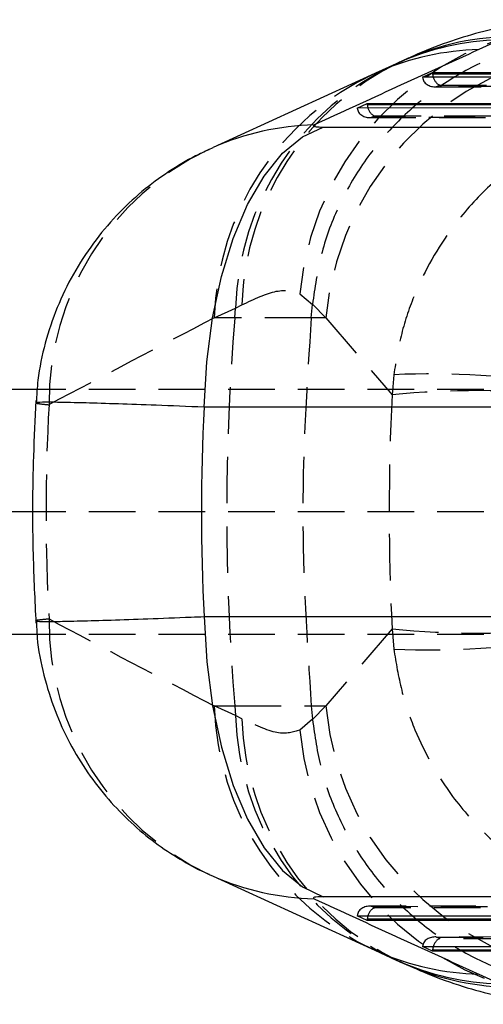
# Model space of a CAD drawing. Extents: x 31 to 371, y 23 to 290.
# Tile 2 of 26: x 127 to 140, y 23 to 50. Entities that reach past the tile are written whole.
import ezdxf

# ---------------------------------------------------------------- set-up
doc = ezdxf.new("R2010")
doc.units = 0
doc.linetypes.add('HIDDEN', pattern=[1.905, 1.27, -0.635])
doc.layers.get('0').update_dxf_attribs({"linetype": 'CONTINUOUS'})

msp = doc.modelspace()

# ---------------------------------------------------------------- linework, layer by layer
at = {"color": 7, "linetype": 'CONTINUOUS'}
for p, q in [((139.964503, 49.348964), (139.38029, 49.083473)), ((136.658778, 48.485856), (132.117248, 46.406054)), ((137.122569, 48.697936), (136.538355, 48.432445)), ((136.538355, 48.432445), (136.659951, 48.486364)), ((137.846108, 48.327981), (138.114685, 48.454571)), ((149.738058, 48.332936), (137.846108, 48.327981)), ((138.114685, 48.454571), (150.146296, 48.459585)), ((136.060702, 47.486449), (136.329278, 47.613039)), ((147.024235, 47.491018), (136.060702, 47.486449)), ((136.329278, 47.613039), (147.432472, 47.617666)), ((135.128087, 46.965445), (145.054205, 46.965445)), ((131.997955, 46.352325), (132.117559, 46.40619)), ((127.31151, 39.789901), (126.461734, 39.789901)), ((141.79709, 39.303808), (131.870973, 39.303808)), ((127.201973, 36.439901), (126.461734, 36.439901)), ((131.870973, 33.575995), (141.79709, 33.575995)), ((127.305004, 33.089901), (126.461734, 33.089901)), ((132.007868, 26.522914), (132.117559, 26.473612)), ((132.117248, 26.473748), (136.658778, 24.393946)), ((145.054205, 25.914357), (135.128087, 25.914357)), ((136.060702, 25.393354), (147.024235, 25.388785)), ((136.329278, 25.266764), (136.060702, 25.393354)), ((147.432472, 25.262136), (136.329278, 25.266764)), ((137.846108, 24.551822), (149.738058, 24.546866)), ((138.114685, 24.425231), (137.846108, 24.551822)), ((136.538355, 24.447357), (137.122569, 24.181866)), ((136.538355, 24.447357), (136.659951, 24.393438)), ((150.146296, 24.420218), (138.114685, 24.425231)), ((139.38029, 23.796329), (139.964503, 23.530838))]:
    msp.add_line(p, q, dxfattribs=at)
at = {"color": 8, "linetype": 'CONTINUOUS'}
for p, q in [((150.019763, 48.42033), (138.118177, 48.415371)), ((147.30594, 47.578411), (136.332771, 47.573838)), ((136.332771, 25.305964), (147.30594, 25.301391)), ((138.118177, 24.464431), (150.019763, 24.459472))]:
    msp.add_line(p, q, dxfattribs=at)
at = {"color": 7, "linetype": 'HIDDEN'}
for p, q in [((138.178611, 48.068102), (149.640108, 48.072879)), ((138.228456, 48.070985), (138.319452, 48.113874)), ((149.621755, 48.075733), (138.228456, 48.070985)), ((138.319452, 48.113874), (149.760069, 48.118643)), ((136.393205, 47.226571), (146.926285, 47.23096)), ((136.44305, 47.229452), (136.534046, 47.272342)), ((146.907932, 47.233813), (136.44305, 47.229452)), ((136.534046, 47.272342), (147.046246, 47.276723)), ((134.489917, 42.407343), (134.834727, 42.110076)), ((132.735482, 42.013177), (132.903288, 42.102555)), ((134.803071, 41.747686), (134.834727, 42.110076)), ((134.834727, 42.110076), (134.835487, 42.118592)), ((134.835487, 42.118592), (135.199996, 41.747686)), ((132.151269, 41.747686), (132.735482, 42.013177)), ((132.713238, 41.747686), (132.151269, 41.747686)), ((132.713238, 41.747686), (132.735482, 42.013177)), ((134.803071, 41.747686), (132.713238, 41.747686)), ((135.199996, 41.747686), (134.803071, 41.747686)), ((135.199996, 41.747686), (137.011389, 39.643713)), ((137.059134, 40.191598), (137.011389, 39.643713)), ((141.423464, 39.789901), (127.31151, 39.789901)), ((141.423464, 36.439901), (127.201973, 36.439901)), ((137.011389, 33.236089), (135.199996, 31.132116)), ((137.011389, 33.236089), (137.059134, 32.688204)), ((141.423464, 33.089901), (127.305004, 33.089901)), ((132.735482, 30.866625), (132.151269, 31.132116)), ((132.151269, 31.132116), (132.713238, 31.132116)), ((132.713238, 31.132116), (132.735482, 30.866625)), ((132.713238, 31.132116), (134.803071, 31.132116)), ((134.803071, 31.132116), (135.199996, 31.132116)), ((134.803071, 31.132116), (134.834727, 30.769727)), ((135.199996, 31.132116), (134.835487, 30.761211)), ((132.903288, 30.777247), (132.735482, 30.866625)), ((134.834727, 30.769727), (134.489917, 30.47246)), ((134.835487, 30.761211), (134.834727, 30.769727)), ((146.926285, 25.648843), (136.393205, 25.653232)), ((136.44305, 25.65035), (146.907932, 25.645989)), ((136.534046, 25.60746), (136.44305, 25.65035)), ((147.046246, 25.603079), (136.534046, 25.60746)), ((149.640108, 24.806923), (138.178611, 24.8117)), ((138.228456, 24.808818), (149.621755, 24.80407)), ((138.319452, 24.765928), (138.228456, 24.808818)), ((149.760069, 24.76116), (138.319452, 24.765928))]:
    msp.add_line(p, q, dxfattribs=at)
at = {"color": 7, "linetype": 'CONTINUOUS', "flags": 128}
for points in [[(131.870973, 39.303808), (131.942932, 40.54378), (132.10258, 41.745346), (132.346131, 42.880048), (132.667819, 43.921015), (133.060027, 44.843595), (133.513464, 45.625942), (134.017396, 46.249526), (134.559886, 46.699579), (135.128087, 46.965445)], [(131.870973, 33.575995), (131.942932, 32.336022), (132.10258, 31.134457), (132.346131, 29.999755), (132.667819, 28.958787), (133.060027, 28.036207), (133.513464, 27.253861), (134.017396, 26.630277), (134.559886, 26.180224), (135.128087, 25.914357)]]:
    msp.add_lwpolyline(points, dxfattribs=at)
at = {"color": 7, "linetype": 'HIDDEN'}
for centre, radius, start, end in [((142.60395, 41.654537), 8.14888, 89.1998145, 174.6993755), ((143.306199, 41.004775), 8.140174, 89.4154341, 174.7636315), ((140.350915, 41.797269), 7.618493, 115.0716441, 178.3760159), ((140.53839, 41.862503), 7.638874, 115.7451004, 178.1991775), ((139.766702, 41.531778), 7.618493, 115.0716524, 178.3760188), ((135.282809, 39.442378), 7.650989, 115.425509, 180.5444518), ((196.072482, 36.439901), 63.581179, 175.21135012, 184.78864988), ((138.060638, 17.488924), 22.724753, 80.5280126, 92.5259046), ((139.395925, 14.202497), 25.55272, 84.6454655, 95.3545345), ((135.282392, 33.437301), 7.650572, 179.4545981, 244.6586442), ((139.395925, 58.677306), 25.55272, 264.6454655, 275.3545345), ((138.060638, 55.390878), 22.724753, 267.4740954, 279.4719874), ((139.766702, 31.348025), 7.618493, 181.6239812, 244.9283476), ((143.306199, 31.875027), 8.140174, 185.2363685, 270.5845659), ((140.350915, 31.082534), 7.618493, 181.6239841, 244.9283559), ((140.538366, 31.017292), 7.638851, 181.8007692, 244.2597319), ((142.60395, 31.225265), 8.14888, 185.3006245, 270.8001855)]:
    msp.add_arc(centre, radius, start, end, dxfattribs=at)
at = {"color": 8, "linetype": 'CONTINUOUS'}
for centre, radius, start, end in [((140.142743, 42.042431), 7.308707, 91.3974297, 114.4078694), ((140.348266, 42.080229), 7.360577, 91.4822757, 115.1482185), ((139.558814, 41.774862), 7.310791, 91.3992589, 113.3607058), ((135.065915, 39.689925), 7.334918, 91.4385454, 113.700869), ((135.065915, 33.189878), 7.334918, 246.299131, 268.5614546), ((139.558814, 31.104941), 7.310791, 246.6392942, 268.6007411), ((140.142743, 30.837372), 7.308707, 245.5921306, 268.6025703), ((140.348266, 30.799575), 7.360578, 244.8566627, 268.5177248)]:
    msp.add_arc(centre, radius, start, end, dxfattribs=at)
at = {"color": 7, "linetype": 'CONTINUOUS'}
for centre, major_axis, ratio, start_param, end_param in [((177.0304, 44.483393), (121.455961, 49.719036), 0.145837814, 1.825770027, 1.86490995), ((138.389316, 48.457582), (-0.034627, 0.30584), 0.891364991, 1.480012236, 1.607972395), ((138.300046, 48.415505), (-0.067662, 0.301956), 0.578366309, 1.442357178, 1.733066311), ((136.60391, 47.61605), (-0.034627, 0.30584), 0.891364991, 1.480012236, 1.607972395), ((136.51464, 47.573973), (-0.067662, 0.301956), 0.578366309, 1.442357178, 1.733066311), ((198.27824, 36.439901), (66.480819, 0), 0.916053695, 3.094548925, 3.188636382), ((177.0304, 28.39641), (121.455961, -49.719036), 0.145837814, 4.418275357, 4.45741528), ((136.51464, 25.305829), (0.067662, 0.301956), 0.578366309, 1.408526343, 1.699235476), ((136.60391, 25.263753), (0.034627, 0.30584), 0.891364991, 1.533620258, 1.661580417), ((138.300046, 24.464297), (0.067662, 0.301956), 0.578366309, 1.408526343, 1.699235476), ((138.389316, 24.42222), (0.034627, 0.30584), 0.891364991, 1.533620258, 1.661580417)]:
    msp.add_ellipse(centre, major_axis=major_axis, ratio=ratio, start_param=start_param, end_param=end_param, dxfattribs=at)
at = {"color": 7, "linetype": 'HIDDEN'}
for centre, major_axis, ratio, start_param, end_param in [((138.20905, 48.372615), (0.357651, 0.080142), 0.821408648, 3.022382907, 4.583756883), ((138.300046, 48.415505), (-0.067662, 0.301956), 0.578366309, 1.733066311, 2.875770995), ((136.423644, 47.531083), (0.357651, 0.080142), 0.821408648, 3.022382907, 4.583756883), ((136.51464, 47.573973), (-0.067662, 0.301956), 0.578366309, 1.733066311, 2.875770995), ((177.547913, 36.439901), (124.501383, 56.614084), 0.180257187, 1.860935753, 1.900075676), ((194.097594, 36.439901), (0, 60.9), 0.938675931, 1.51816428, 1.623428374), ((198.27824, 36.439901), (70.727968, 0), 0.861045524, 3.093466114, 3.189719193), ((177.547913, 36.439901), (124.501383, -56.614084), 0.180257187, 4.383109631, 4.422249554), ((136.423644, 25.348719), (0.357651, -0.080142), 0.821408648, 1.699428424, 3.2608024), ((136.51464, 25.305829), (0.067662, 0.301956), 0.578366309, 0.265821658, 1.408526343), ((138.20905, 24.507187), (0.357651, -0.080142), 0.821408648, 1.699428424, 3.2608024), ((138.300046, 24.464297), (0.067662, 0.301956), 0.578366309, 0.265821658, 1.408526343)]:
    msp.add_ellipse(centre, major_axis=major_axis, ratio=ratio, start_param=start_param, end_param=end_param, dxfattribs=at)
at = {"color": 7, "linetype": 'CONTINUOUS'}
for points, knots in [([(141.970182, 49.902519), (141.730585, 49.898294), (141.159668, 49.888226), (140.295967, 49.763336), (139.381274, 49.559814), (138.479376, 49.272924), (137.758305, 48.995811), (137.345857, 48.792672), (137.215876, 48.728654)], [0, 0, 0, 0, 0.1255187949, 0.2990891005, 0.486011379, 0.6794417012, 0.8989777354, 1, 1, 1, 1]), ([(137.219545, 48.742751), (137.211914, 48.739169), (137.181389, 48.724841), (137.147778, 48.709467), (137.122569, 48.697936)], [0, 0, 0, 0, 0.249987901, 1, 1, 1, 1]), ([(134.881774, 47.022531), (134.870417, 47.015093), (134.847446, 47.00005), (134.879597, 46.984133), (134.945614, 46.972395), (135.027228, 46.96633), (135.101717, 46.965677), (135.128087, 46.965445)], [0, 0, 0, 0, 0.239969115, 0.485358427, 0.628838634, 0.868605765, 1, 1, 1, 1]), ([(132.004048, 46.343127), (131.880906, 46.288863), (131.499957, 46.12099), (130.882032, 45.743276), (130.152076, 45.204643), (129.457011, 44.548924), (128.824911, 43.793414), (128.27948, 42.949087), (127.835719, 42.031847), (127.513386, 41.057728), (127.323229, 40.180314), (127.295906, 39.628962), (127.285606, 39.421111)], [0, 0, 0, 0, 0.045855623, 0.141859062, 0.245788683, 0.354449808, 0.466360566, 0.58040722, 0.695858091, 0.812234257, 0.929215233, 1, 1, 1, 1]), ([(127.273575, 39.486458), (127.248634, 38.979016), (127.179568, 37.573831), (127.172044, 35.53991), (127.244044, 34.017692), (127.273575, 33.393344)], [0, 0, 0, 0, 0.250039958, 0.692398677, 1, 1, 1, 1]), ([(127.287439, 33.458848), (127.29208, 33.304407), (127.307171, 32.802191), (127.475551, 31.975427), (127.77332, 31.008307), (128.181522, 30.114641), (128.674725, 29.301614), (129.239398, 28.574708), (129.859263, 27.937851), (130.51652, 27.390945), (131.193702, 26.943693), (131.693012, 26.660356), (131.969269, 26.544349), (132.011623, 26.526564)], [0, 0, 0, 0, 0.052491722, 0.170694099, 0.28519531, 0.396187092, 0.503747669, 0.607867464, 0.708466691, 0.805413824, 0.897961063, 0.98435597, 1, 1, 1, 1]), ([(135.128087, 25.914357), (135.121223, 25.914341), (135.065156, 25.91421), (134.971567, 25.910543), (134.893968, 25.89956), (134.855387, 25.884064), (134.85725, 25.869812), (134.877174, 25.859624), (134.881774, 25.857272)], [0, 0, 0, 0, 0.03351392, 0.273758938, 0.513951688, 0.673696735, 0.924660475, 1, 1, 1, 1]), ([(137.122569, 24.181866), (137.131098, 24.177982), (137.165212, 24.162444), (137.19626, 24.147934), (137.219545, 24.137052)], [0, 0, 0, 0, 0.250013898, 1, 1, 1, 1]), ([(137.214729, 24.151645), (137.46882, 24.032706), (138.014621, 23.77722), (138.902791, 23.463164), (139.847876, 23.20327), (140.797229, 23.042297), (141.521287, 22.961983), (141.936455, 22.975426), (142.015458, 22.977984)], [0, 0, 0, 0, 0.192636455, 0.413793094, 0.609866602, 0.789856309, 0.960011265, 1, 1, 1, 1])]:
    msp.add_open_spline(points, degree=3, knots=knots, dxfattribs=at)
at = {"color": 7, "linetype": 'HIDDEN'}
for points, knots in [([(143.099415, 49.510218), (143.051656, 49.510902), (142.637157, 49.516839), (141.765794, 49.458544), (140.512008, 49.180265), (139.238005, 48.665076), (138.070341, 47.940028), (137.037597, 47.033229), (136.173812, 45.963569), (135.501838, 44.766825), (135.027723, 43.474215), (134.899566, 42.570466), (134.835487, 42.118592)], [0, 0, 0, 0, 0.011771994, 0.102167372, 0.214400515, 0.326633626, 0.438862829, 0.551091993, 0.663318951, 0.775545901, 0.887772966, 1, 1, 1, 1]), ([(144.94163, 47.533127), (144.936147, 47.532993), (144.929811, 47.53284), (144.921076, 47.532613), (144.911809, 47.532366), (144.893316, 47.531844), (144.860216, 47.530805), (144.804431, 47.528759), (144.710389, 47.524469), (144.551669, 47.514841), (144.282996, 47.491701), (143.939012, 47.447167), (143.343817, 47.33898), (142.241052, 47.035452), (140.887648, 46.365504), (139.598844, 45.332658), (138.500041, 44.098812), (137.721212, 42.719794), (137.2431, 41.324935), (137.120453, 40.569359), (137.059134, 40.191598)], [0, 0, 0, 0, 0.001491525, 0.001723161, 0.002380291, 0.004010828, 0.006758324, 0.011387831, 0.019191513, 0.032353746, 0.054595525, 0.092385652, 0.126281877, 0.217974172, 0.398919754, 0.520401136, 0.641828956, 0.814492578, 0.907252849, 1, 1, 1, 1]), ([(132.903288, 42.102555), (133.243491, 42.261755), (133.930998, 42.583476), (134.302332, 42.466457), (134.489917, 42.407343)], [0, 0, 0, 0, 0.494835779, 1, 1, 1, 1]), ([(134.803071, 41.747686), (134.687675, 39.985189), (134.455997, 36.446705), (134.687086, 32.908143), (134.803071, 31.132116)], [0, 0, 0, 0, 0.498093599, 1, 1, 1, 1]), ([(127.28951, 39.420838), (127.292675, 39.415751), (127.300034, 39.403923), (127.511584, 39.38211), (127.632166, 39.369676)], [0, 0, 0, 0, 0.43000735, 1, 1, 1, 1]), ([(127.632166, 33.510126), (127.558643, 33.502517), (127.363609, 33.482332), (127.237451, 33.46457), (127.278799, 33.45921), (127.283173, 33.458643)], [0, 0, 0, 0, 0.351094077, 0.931349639, 1, 1, 1, 1]), ([(137.059134, 32.688204), (137.120453, 32.310443), (137.2431, 31.554868), (137.721212, 30.160009), (138.500041, 28.78099), (139.598844, 27.547144), (140.887648, 26.514299), (142.241052, 25.844351), (143.343817, 25.540822), (143.939012, 25.432635), (144.282996, 25.388101), (144.551669, 25.364961), (144.710389, 25.355334), (144.804431, 25.351043), (144.860216, 25.348998), (144.893316, 25.347958), (144.911809, 25.347436), (144.921076, 25.347189), (144.929811, 25.346963), (144.936147, 25.346809), (144.94163, 25.346676)], [0, 0, 0, 0, 0.092747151, 0.185507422, 0.358171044, 0.479598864, 0.601080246, 0.782025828, 0.873718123, 0.907614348, 0.945404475, 0.967646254, 0.980808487, 0.988612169, 0.993241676, 0.995989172, 0.997619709, 0.998276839, 0.998508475, 1, 1, 1, 1]), ([(134.489917, 30.47246), (134.306696, 30.413838), (133.936527, 30.295403), (133.250005, 30.615558), (132.903288, 30.777247)], [0, 0, 0, 0, 0.494965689, 1, 1, 1, 1]), ([(134.835487, 30.761211), (134.899566, 30.309336), (135.027723, 29.405588), (135.501838, 28.112977), (136.173812, 26.916233), (137.037597, 25.846573), (138.070341, 24.939774), (139.238005, 24.214726), (140.512008, 23.699537), (141.765794, 23.421258), (142.637157, 23.362963), (143.051656, 23.3689), (143.099415, 23.369584)], [0, 0, 0, 0, 0.112227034, 0.224454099, 0.336681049, 0.448908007, 0.561137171, 0.673366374, 0.785599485, 0.897832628, 0.988228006, 1, 1, 1, 1])]:
    msp.add_open_spline(points, degree=3, knots=knots, dxfattribs=at)
at = {"color": 8, "linetype": 'CONTINUOUS'}
for points, knots in [([(131.870973, 39.303808), (131.422539, 39.321675), (130.56932, 39.355672), (129.491151, 39.393508), (128.558492, 39.421989), (127.852842, 39.437537), (127.425461, 39.438291), (127.249866, 39.432376), (127.283596, 39.422559), (127.28951, 39.420838)], [0, 0, 0, 0, 0.16717099, 0.318070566, 0.473207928, 0.655276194, 0.808631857, 0.966443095, 1, 1, 1, 1]), ([(127.283173, 33.458643), (127.298377, 33.453337), (127.335154, 33.440502), (127.765896, 33.441169), (128.461292, 33.455465), (129.296802, 33.479898), (130.322039, 33.515269), (131.212927, 33.549311), (131.75449, 33.571272), (131.870973, 33.575995)], [0, 0, 0, 0, 0.142404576, 0.344471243, 0.495405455, 0.650580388, 0.801845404, 0.957379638, 1, 1, 1, 1])]:
    msp.add_open_spline(points, degree=3, knots=knots, dxfattribs=at)

doc.saveas('drawing.dxf')
